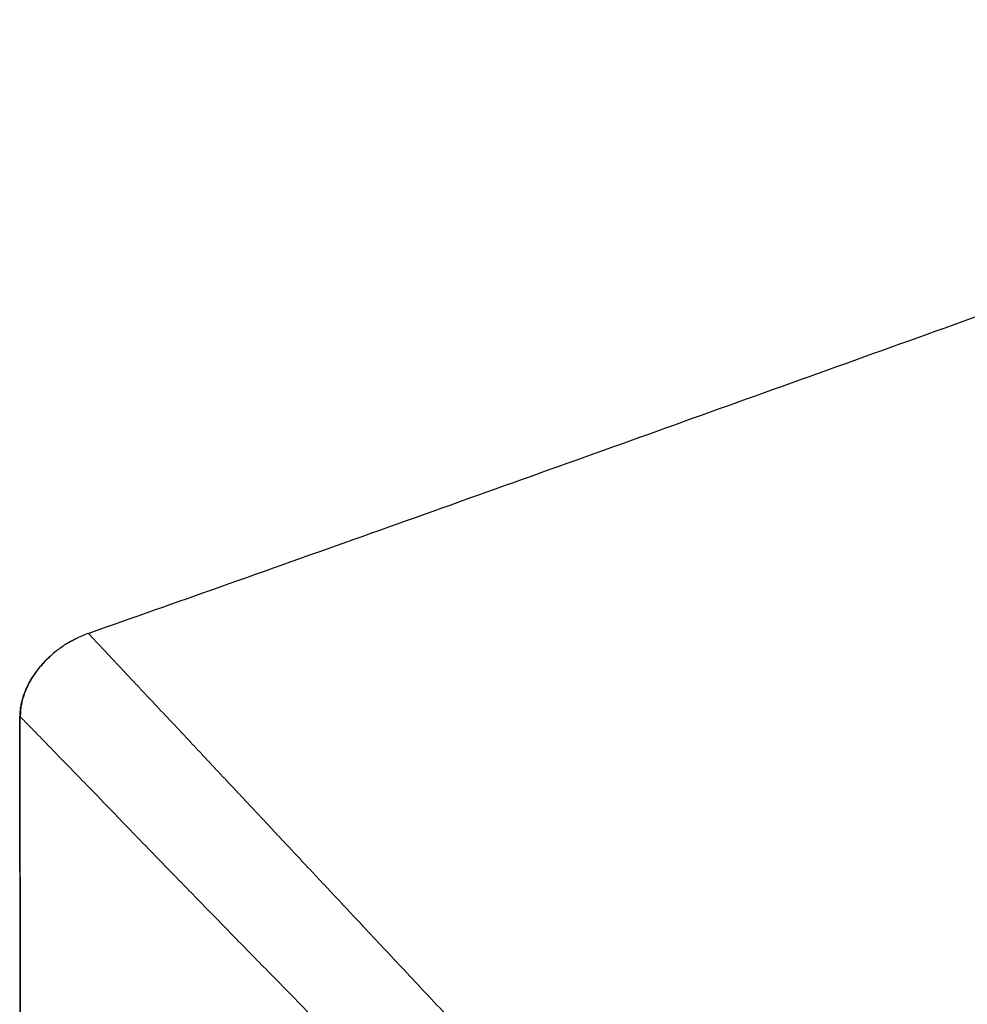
# Model space of a CAD drawing. Header units: millimetres. Extents: x 8 to 960, y 12 to 931.
# Tile 170 of 175: x 703 to 720, y 913 to 931. Entities that reach past the tile are written whole.
import ezdxf

# ---------------------------------------------------------------- set-up
doc = ezdxf.new("R2010")
doc.units = ezdxf.units.MM

msp = doc.modelspace()

# ---------------------------------------------------------------- linework, layer by layer
at = {"color": 7, "linetype": 'Continuous', "lineweight": 30}
for p, q in [((703.887, 920.077), (703.877, 920.087)), ((702.778, 794.805), (702.651, 918.602))]:
    msp.add_line(p, q, dxfattribs=at)
at = {"color": 8, "linetype": 'Continuous', "lineweight": 0}
msp.add_line((703.523, 919.919), (703.597, 919.96), dxfattribs=at)
at = {"color": 7, "linetype": 'Continuous', "lineweight": 30}
for points, knots in [([(734.599, 931.045), (733.774, 930.754), (732.066, 930.149), (729.481, 929.229), (726.846, 928.288), (724.224, 927.349), (721.616, 926.414), (719.021, 925.482), (716.439, 924.555), (713.869, 923.634), (711.311, 922.719), (708.765, 921.812), (706.291, 920.933), (704.665, 920.36), (703.884, 920.085)], [0, 0, 0, 0, 0.080453, 0.166669, 0.252466, 0.337845, 0.422807, 0.507353, 0.591483, 0.675198, 0.758498, 0.841384, 0.923856, 1, 1, 1, 1]), ([(703.597, 919.96), (703.606, 919.966), (703.655, 919.994), (703.748, 920.038), (703.834, 920.071), (703.877, 920.087)], [0, 0, 0, 0, 0.1045427, 0.5522966, 1, 1, 1, 1]), ([(703.596, 919.961), (703.588, 919.956), (703.551, 919.937), (703.487, 919.898), (703.404, 919.844), (703.319, 919.781), (703.238, 919.715), (703.16, 919.644), (703.086, 919.569), (703.011, 919.485), (702.937, 919.39), (702.871, 919.292), (702.813, 919.19), (702.763, 919.086), (702.725, 918.984), (702.696, 918.886), (702.676, 918.792), (702.663, 918.694), (702.662, 918.627), (702.661, 918.593)], [0, 0, 0, 0, 0.016852, 0.069122, 0.125607, 0.186401, 0.251913, 0.309184, 0.370878, 0.436816, 0.50677, 0.580477, 0.644576, 0.710963, 0.779562, 0.832487, 0.886751, 0.942505, 1, 1, 1, 1]), ([(702.653, 918.601), (702.654, 917.728), (702.656, 915.989), (702.659, 913.387), (702.662, 910.8), (702.665, 908.229), (702.668, 905.689), (702.671, 903.179), (702.674, 900.698), (702.677, 898.233), (702.68, 895.766), (702.683, 893.297), (702.686, 890.827), (702.689, 888.373), (702.692, 885.934), (702.695, 883.51), (702.698, 881.102), (702.701, 878.71), (702.704, 876.333), (702.707, 873.971), (702.709, 871.625), (702.712, 869.294), (702.715, 866.978), (702.718, 864.678), (702.72, 862.319), (702.723, 859.9), (702.726, 857.424), (702.729, 854.966), (702.731, 852.527), (702.734, 850.181), (702.737, 847.926), (702.739, 845.762), (702.741, 843.614), (702.744, 841.481), (702.746, 839.375), (702.748, 837.298), (702.75, 835.247), (702.752, 833.212), (702.754, 831.178), (702.756, 829.145), (702.758, 827.114), (702.76, 825.099), (702.762, 823.098), (702.764, 821.114), (702.766, 819.144), (702.768, 817.19), (702.77, 815.252), (702.771, 813.329), (702.773, 811.421), (702.775, 809.529), (702.777, 807.652), (702.778, 805.791), (702.78, 803.884), (702.782, 801.933), (702.783, 799.939), (702.785, 797.963), (702.786, 796.258), (702.787, 795.21), (702.788, 794.815)], [0, 0, 0, 0, 0.021142, 0.042161, 0.063055, 0.083826, 0.104472, 0.124628, 0.144665, 0.164582, 0.18438, 0.204457, 0.22441, 0.244239, 0.263942, 0.28352, 0.302974, 0.322303, 0.341507, 0.360586, 0.379541, 0.39837, 0.417075, 0.435655, 0.45411, 0.474266, 0.494271, 0.514125, 0.533829, 0.553381, 0.570986, 0.588467, 0.605824, 0.623057, 0.640165, 0.656847, 0.67341, 0.689852, 0.706175, 0.722707, 0.739115, 0.755398, 0.771557, 0.787591, 0.8035, 0.819284, 0.834944, 0.85048, 0.865891, 0.881177, 0.896339, 0.911376, 0.926288, 0.942549, 0.958658, 0.974617, 0.990425, 1, 1, 1, 1])]:
    msp.add_open_spline(points, degree=3, knots=knots, dxfattribs=at)
at = {"color": 8, "linetype": 'Continuous', "lineweight": 0}
for points, knots in [([(705.625, 918.225), (705.512, 918.345), (705.288, 918.584), (704.99, 918.901), (704.725, 919.182), (704.497, 919.425), (704.305, 919.63), (704.148, 919.797), (704.026, 919.927), (703.942, 920.018), (703.895, 920.068), (703.889, 920.075), (703.887, 920.077)], [0, 0, 0, 0, 0.11597, 0.228938, 0.339117, 0.446723, 0.552, 0.655231, 0.756891, 0.857382, 0.957105, 1, 1, 1, 1]), ([(702.651, 918.602), (702.652, 918.631), (702.654, 918.688), (702.664, 918.775), (702.681, 918.86), (702.707, 918.956), (702.744, 919.059), (702.795, 919.169), (702.855, 919.276), (702.931, 919.39), (703.025, 919.506), (703.109, 919.598), (703.162, 919.645), (703.175, 919.656)], [0, 0, 0, 0, 0.07108, 0.142162, 0.214849, 0.287541, 0.386948, 0.486374, 0.588623, 0.690887, 0.824718, 0.958573, 1, 1, 1, 1]), ([(702.651, 918.602), (702.651, 918.602), (702.651, 918.602), (702.651, 918.602), (702.651, 918.602)], [0, 0, 0, 0, 0.0007181, 1, 1, 1, 1]), ([(702.651, 918.602), (702.651, 918.602), (702.651, 918.602), (702.651, 918.602), (702.651, 918.602)], [0, 0, 0, 0, 0.0007181, 1, 1, 1, 1]), ([(702.652, 918.602), (702.659, 918.595), (702.673, 918.582), (702.767, 918.487), (702.912, 918.339), (703.114, 918.132), (703.369, 917.869), (703.679, 917.551), (704.039, 917.18), (704.318, 916.894), (704.46, 916.749)], [0, 0, 0, 0, 0.11948, 0.239444, 0.360472, 0.483118, 0.607893, 0.735269, 0.865745, 1, 1, 1, 1]), ([(708.794, 914.846), (708.696, 914.951), (708.504, 915.155), (708.229, 915.449), (707.969, 915.726), (707.726, 915.985), (707.499, 916.228), (707.287, 916.453), (707.09, 916.663), (706.906, 916.86), (706.718, 917.06), (706.528, 917.263), (706.339, 917.464), (706.167, 917.647), (706.011, 917.813), (705.87, 917.964), (705.743, 918.1), (705.663, 918.184), (705.625, 918.225)], [0, 0, 0, 0, 0.082289, 0.160871, 0.235885, 0.307462, 0.375723, 0.439649, 0.500589, 0.558638, 0.613884, 0.681585, 0.744869, 0.803891, 0.858791, 0.909699, 0.956733, 1, 1, 1, 1]), ([(704.459, 916.745), (704.605, 916.595), (704.896, 916.295), (705.386, 915.791), (705.916, 915.247), (706.486, 914.663), (707.159, 913.975), (707.941, 913.177), (708.543, 912.562), (708.844, 912.254)], [0, 0, 0, 0, 0.12165, 0.243344, 0.373828, 0.504315, 0.634825, 0.817401, 1, 1, 1, 1]), ([(712.014, 911.413), (711.866, 911.571), (711.571, 911.885), (711.138, 912.347), (710.716, 912.797), (710.307, 913.233), (709.91, 913.656), (709.526, 914.065), (709.154, 914.462), (708.913, 914.719), (708.794, 914.846)], [0, 0, 0, 0, 0.133379, 0.2645337, 0.3931546, 0.5192712, 0.6429472, 0.7642515, 0.8832482, 1, 1, 1, 1])]:
    msp.add_open_spline(points, degree=3, knots=knots, dxfattribs=at)

doc.saveas('drawing.dxf')
